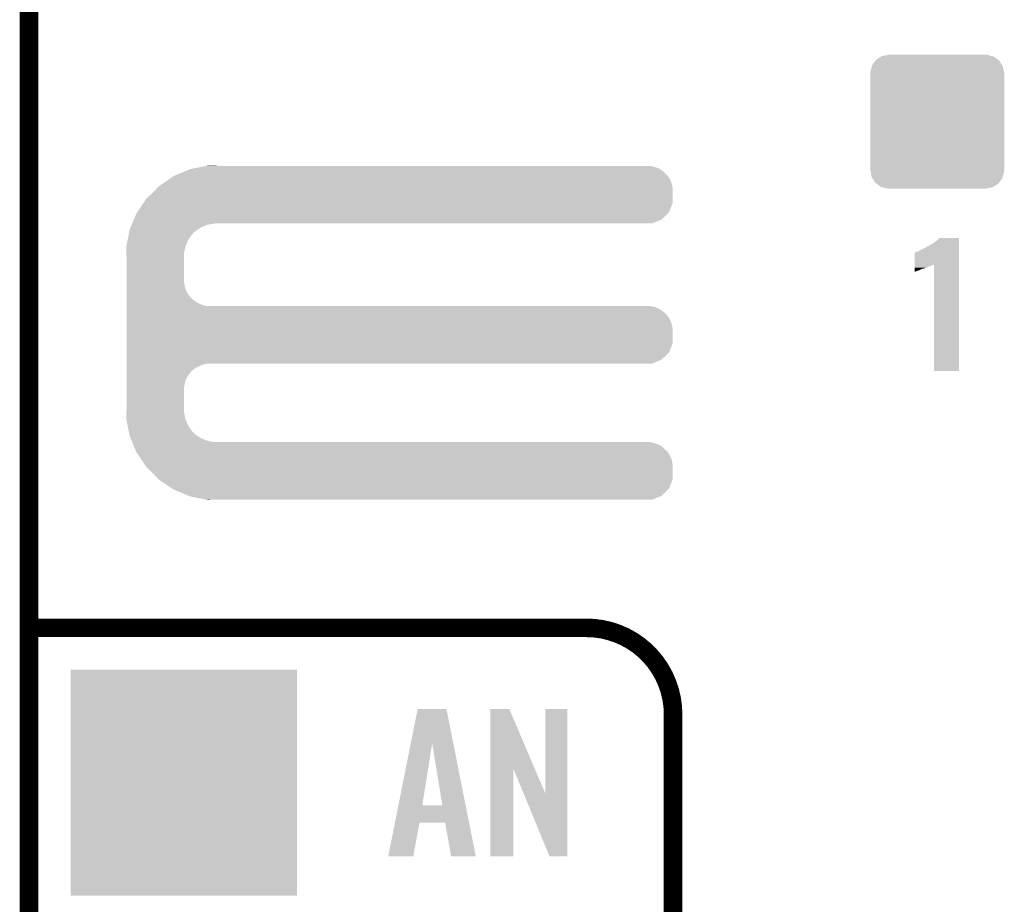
# Model space of a CAD drawing. Extents: x -1.3 to 24.2, y -3.9 to 53.4.
# Tile 16 of 44: x -1.3 to 6.7, y 16.8 to 24. Entities that reach past the tile are written whole.
import ezdxf

# ---------------------------------------------------------------- set-up
doc = ezdxf.new("R2010")
doc.units = 0
doc.layers.get('0').update_dxf_attribs({"linetype": 'CONTINUOUS'})
for name, color, linetype in [('CURRENT_17_CLICK_V100_GKO', 5, 'CONTINUOUS'), ('CURRENT_17_CLICK_V100_GTO', 14, 'CONTINUOUS'), ('CURRENT_17_CLICK_V100_GTS', 12, 'CONTINUOUS')]:
    doc.layers.add(name, color=color, linetype=linetype)

# ---------------------------------------------------------------- blocks, each defined once
blk = doc.blocks.new('CUSTOM_35')
for points in [[(-0.533322, 0.464708), (-0.506672, 0.50047), (0.531316, 0.464708), (0.50879, 0.50047)], [(-0.506672, 0.50047), (-0.500488, 0.508768), (0.50879, 0.50047), (0.497646, 0.508768)], [(-0.500488, 0.508768), (-0.461524, 0.533284), (0.497646, 0.508768), (0.464714, 0.533284)], [(-0.461524, 0.533284), (-0.45398, 0.53803), (0.464714, 0.533284), (0.447646, 0.53803)], [(-0.45398, 0.53803), (-0.402918, 0.548004), (0.447646, 0.53803), (0.411774, 0.548004)], [(-0.402918, 0.548004), (-0.40005, 0.548564), (0.411774, 0.548004), (0.40005, 0.548564)], [(-0.40005, 0.548564), (-0.40005, 0.54991), (0.40005, 0.548564), (0.40005, 0.54991)], [(-0.548634, 0.40005), (-0.548068, 0.411774), (0.548634, 0.40005), (0.54634, 0.411774)], [(-0.548068, 0.411774), (-0.536314, 0.453974), (0.54634, 0.411774), (0.538076, 0.453974)], [(-0.536314, 0.453974), (-0.533322, 0.464708), (0.538076, 0.453974), (0.531316, 0.464708)], [(-0.54991, -0.40005), (-0.54991, 0.40005), (0.54991, -0.40005), (0.54991, 0.40005)], [(-0.546338, -0.411774), (-0.548634, -0.40005), (0.548068, -0.411774), (0.548634, -0.40005)], [(-0.538076, -0.453974), (-0.546338, -0.411774), (0.536312, -0.453974), (0.548068, -0.411774)], [(-0.531314, -0.464708), (-0.538076, -0.453974), (0.533322, -0.464708), (0.536312, -0.453974)], [(-0.50879, -0.50047), (-0.531314, -0.464708), (0.50667, -0.50047), (0.533322, -0.464708)], [(-0.497644, -0.508768), (-0.50879, -0.50047), (0.500488, -0.508768), (0.50667, -0.50047)], [(-0.464714, -0.533284), (-0.497644, -0.508768), (0.461522, -0.533284), (0.500488, -0.508768)], [(-0.447644, -0.53803), (-0.464714, -0.533284), (0.45398, -0.53803), (0.461522, -0.533284)], [(-0.411774, -0.548004), (-0.447644, -0.53803), (0.402916, -0.548004), (0.45398, -0.53803)], [(-0.40005, -0.548564), (-0.411774, -0.548004), (0.40005, -0.548564), (0.402916, -0.548004)], [(-0.40005, -0.54991), (-0.40005, -0.548564), (0.40005, -0.54991), (0.40005, -0.548564)]]:
    blk.add_solid(points)
blk = doc.blocks.new('SQUARE_28')
blk.add_solid([(0.9271, 0.9271), (0.9271, -0.9271), (-0.9271, 0.9271), (-0.9271, -0.9271)])

msp = doc.modelspace()

# ---------------------------------------------------------------- linework, layer by layer
at = {"layer": 'CURRENT_17_CLICK_V100_GKO', "const_width": 0.1524}
msp.add_lwpolyline([(-1.27, -3.81), (-1.27, 51.054)], dxfattribs=at)
at = {"layer": 'CURRENT_17_CLICK_V100_GTO', "const_width": 0.1524}
for points in [[(-1.27, 19.05), (3.302, 19.05)], [(4.0132, -0.5588), (4.0132, 18.3388)]]:
    msp.add_lwpolyline(points, dxfattribs=at)
msp.add_lwpolyline([(4.0132, 18.3388, 0.4142136), (3.302, 19.05)], format="xyb", dxfattribs=at)
at = {"layer": 'CURRENT_17_CLICK_V100_GTO'}
for points in [[(-0.069042, 22.76094), (0.004382, 22.791418), (3.96494, 22.76094), (3.934462, 22.791418)], [(0.004382, 22.791418), (0.053342, 22.81174), (3.934462, 22.791418), (3.905108, 22.81174)], [(0.053342, 22.81174), (0.066262, 22.814278), (3.905108, 22.81174), (3.901442, 22.814278)], [(0.066262, 22.814278), (0.143848, 22.829518), (3.901442, 22.814278), (3.863342, 22.829518)], [(0.143848, 22.829518), (0.18265, 22.83714), (3.863342, 22.829518), (3.822702, 22.83714)], [(0.18265, 22.83714), (0.19547, 22.839658), (0.269262, 22.83714), (0.26924, 22.839658)], [(0.19547, 22.839658), (0.195582, 22.83968), (0.26924, 22.839658), (0.195582, 22.83968)], [(-0.17734, 22.689818), (-0.12192, 22.72792), (4.00304, 22.689818), (3.9878, 22.72792)], [(-0.12192, 22.72792), (-0.08128, 22.75586), (3.9878, 22.72792), (3.968458, 22.75586)], [(-0.08128, 22.75586), (-0.069042, 22.76094), (3.968458, 22.75586), (3.96494, 22.76094)], [(-0.307338, 22.5679), (-0.254, 22.6187), (4.010658, 22.5679), (4.010658, 22.6187)], [(-0.254, 22.6187), (-0.224974, 22.649178), (4.010658, 22.6187), (4.01066, 22.649178)], [(-0.224974, 22.649178), (-0.203198, 22.67204), (4.01066, 22.649178), (4.006374, 22.67204)], [(-0.203198, 22.67204), (-0.17734, 22.689818), (4.006374, 22.67204), (4.00304, 22.689818)], [(-0.381702, 22.45868), (-0.329824, 22.534876), (3.980176, 22.45868), (4.010658, 22.534876)], [(-0.329824, 22.534876), (-0.307338, 22.5679), (4.010658, 22.534876), (4.010658, 22.5679)], [(-0.388618, 22.448522), (-0.381702, 22.45868), (3.970018, 22.448522), (3.980176, 22.45868)], [(-0.422358, 22.36724), (-0.409706, 22.39772), (3.843016, 22.36724), (3.919216, 22.39772)], [(-0.409706, 22.39772), (-0.388618, 22.448522), (3.919216, 22.39772), (3.970018, 22.448522)], [(-0.44949, 22.2885), (-0.445996, 22.30628), (0.078738, 22.2885), (0.099058, 22.30628)], [(-0.445996, 22.30628), (-0.444498, 22.313902), (0.099058, 22.30628), (0.110838, 22.313902)], [(-0.444498, 22.313902), (-0.436066, 22.334218), (0.110838, 22.313902), (0.14224, 22.334218)], [(-0.436066, 22.334218), (-0.427632, 22.354538), (0.14224, 22.334218), (0.190498, 22.354538)], [(-0.427632, 22.354538), (-0.423414, 22.3647), (0.190498, 22.354538), (0.24384, 22.3647)], [(-0.423414, 22.3647), (-0.422358, 22.36724), (0.24384, 22.3647), (0.26924, 22.36724)], [(-0.471444, 22.176738), (-0.461964, 22.225), (0.0127, 22.176738), (0.03302, 22.225)], [(-0.461964, 22.225), (-0.453482, 22.268178), (0.03302, 22.225), (0.06096, 22.268178)], [(-0.453482, 22.268178), (-0.44949, 22.2885), (0.06096, 22.268178), (0.078738, 22.2885)], [(6.13918, 22.199598), (6.16966, 22.21992), (6.357618, 22.199598), (6.357618, 22.21992)], [(6.16966, 22.21992), (6.184902, 22.232622), (6.357618, 22.21992), (6.357618, 22.232622)], [(6.184902, 22.232622), (6.19505, 22.245298), (6.357618, 22.232622), (6.35762, 22.245298)], [(6.19505, 22.245298), (6.195068, 22.24532), (6.35762, 22.245298), (6.195068, 22.24532)], [(-0.47244, 22.171662), (-0.471444, 22.176738), (0.011684, 22.171662), (0.0127, 22.176738)], [(-0.470862, 22.125938), (-0.47244, 22.171662), (0.00254, 22.125938), (0.011684, 22.171662)], [(5.996946, 22.123406), (6.002024, 22.128482), (6.357616, 22.123406), (6.357616, 22.128482)], [(6.002024, 22.128482), (6.01218, 22.13356), (6.357616, 22.128482), (6.357616, 22.13356)], [(6.01218, 22.13356), (6.02488, 22.13864), (6.357616, 22.13356), (6.357616, 22.13864)], [(6.02488, 22.13864), (6.08076, 22.16658), (6.357616, 22.13864), (6.357618, 22.16658)], [(6.08076, 22.16658), (6.10362, 22.179282), (6.357618, 22.16658), (6.357618, 22.179282)], [(6.10362, 22.179282), (6.106164, 22.18182), (6.357618, 22.179282), (6.357618, 22.18182)], [(6.106164, 22.18182), (6.113782, 22.18436), (6.357618, 22.18182), (6.357618, 22.18436)], [(6.113782, 22.18436), (6.13918, 22.199598), (6.357618, 22.18436), (6.357618, 22.199598)], [(-0.4699, 22.098), (-0.470862, 22.125938), (0.00254, 22.098), (0.00254, 22.125938)], [(-0.4699, 21.879558), (-0.4699, 22.098), (0.00254, 21.879558), (0.00254, 22.098)], [(5.994408, 22.029404), (5.994422, 22.1234), (6.357614, 22.029404), (6.357616, 22.1234)], [(5.994422, 22.1234), (5.996946, 22.123406), (6.357616, 22.1234), (6.357616, 22.123406)], [(5.9944, 21.97608), (5.994402, 21.9837), (6.01218, 21.97608), (6.035038, 21.9837)], [(5.9944, 21.971), (5.9944, 21.97608), (5.99948, 21.971), (6.01218, 21.97608)], [(5.9944, 21.968496), (5.9944, 21.971), (5.9944, 21.968496), (5.99948, 21.971)], [(5.994402, 21.99386), (5.994404, 22.00402), (6.062976, 21.99386), (6.08838, 22.00402)], [(5.994402, 21.993858), (5.994402, 21.99386), (6.055356, 21.993858), (6.062976, 21.99386)], [(5.994402, 21.9837), (5.994402, 21.993858), (6.035038, 21.9837), (6.055356, 21.993858)], [(5.994404, 22.00402), (5.994406, 22.01164), (6.08838, 22.00402), (6.1087, 22.01164)], [(5.994406, 22.02434), (5.994408, 22.029404), (6.141718, 22.02434), (6.15185, 22.029404)], [(5.994406, 22.0218), (5.994406, 22.02434), (6.1341, 22.0218), (6.141718, 22.02434)], [(5.994406, 22.01672), (5.994406, 22.0218), (6.123938, 22.01672), (6.1341, 22.0218)], [(5.994406, 22.01164), (5.994406, 22.01672), (6.1087, 22.01164), (6.123938, 22.01672)], [(6.15188, 21.155682), (6.15185, 22.029404), (6.357598, 21.155682), (6.357614, 22.029404)], [(-0.4699, 21.838918), (-0.4699, 21.879558), (0.010162, 21.838918), (0.00254, 21.879558)], [(-0.4699, 21.800818), (-0.4699, 21.838918), (0.025402, 21.800818), (0.010162, 21.838918)], [(-0.4699, 21.76526), (-0.4699, 21.800818), (0.0508, 21.76526), (0.025402, 21.800818)], [(-0.4699, 21.750018), (-0.4699, 21.76526), (0.063502, 21.750018), (0.0508, 21.76526)], [(-0.4699, 21.73732), (-0.4699, 21.750018), (0.078742, 21.73732), (0.063502, 21.750018)], [(-0.4699, 21.71446), (-0.4699, 21.73732), (0.114302, 21.71446), (0.078742, 21.73732)], [(-0.4699, 21.69668), (-0.4699, 21.71446), (0.152402, 21.69668), (0.114302, 21.71446)], [(-0.4699, 21.68906), (-0.4699, 21.69668), (0.190502, 21.68906), (0.152402, 21.69668)], [(-0.4699, 21.681438), (-0.4699, 21.68906), (3.863342, 21.681438), (3.822702, 21.68906)], [(-0.4699, 21.663658), (-0.4699, 21.681438), (3.901442, 21.663658), (3.863342, 21.681438)], [(-0.4699, 21.6408), (-0.4699, 21.663658), (3.93446, 21.6408), (3.901442, 21.663658)], [(-0.4699, 21.628102), (-0.4699, 21.6408), (3.949698, 21.628102), (3.93446, 21.6408)], [(-0.4699, 21.612858), (-0.4699, 21.628102), (3.96494, 21.612858), (3.949698, 21.628102)], [(-0.4699, 21.5773), (-0.4699, 21.612858), (3.9878, 21.5773), (3.96494, 21.612858)], [(-0.4699, 21.539198), (-0.4699, 21.5773), (4.00304, 21.539198), (3.9878, 21.5773)], [(-0.4699, 21.498558), (-0.4699, 21.539198), (4.01066, 21.498558), (4.00304, 21.539198)], [(-0.4699, 21.384256), (-0.4699, 21.498558), (4.010658, 21.384256), (4.01066, 21.498558)], [(-0.4699, 21.30806), (-0.4699, 21.384256), (3.980178, 21.30806), (4.010658, 21.384256)], [(-0.4699, 21.249638), (-0.4699, 21.30806), (3.919216, 21.249638), (3.980178, 21.30806)], [(-0.4699, 21.21662), (-0.4699, 21.249638), (3.843016, 21.21662), (3.919216, 21.249638)], [(-0.4699, 21.206458), (-0.4699, 21.21662), (0.152398, 21.206458), (0.190496, 21.21662)], [(-0.4699, 21.191218), (-0.4699, 21.206458), (0.1143, 21.191218), (0.152398, 21.206458)], [(-0.4699, 21.16836), (-0.4699, 21.191218), (0.07874, 21.16836), (0.1143, 21.191218)], [(-0.4699, 21.155658), (-0.4699, 21.16836), (0.063498, 21.155658), (0.07874, 21.16836)], [(-0.4699, 21.14042), (-0.4699, 21.155658), (0.0508, 21.14042), (0.063498, 21.155658)], [(-0.4699, 21.10486), (-0.4699, 21.14042), (0.0254, 21.10486), (0.0508, 21.14042)], [(-0.4699, 21.066758), (-0.4699, 21.10486), (0.01016, 21.066758), (0.0254, 21.10486)], [(6.357598, 21.15566), (6.15188, 21.155682), (6.357598, 21.15566), (6.357598, 21.155682)], [(-0.4699, 21.026118), (-0.4699, 21.066758), (0.00254, 21.026118), (0.01016, 21.066758)], [(-0.4699, 20.8407), (-0.4699, 21.026118), (0.00254, 20.8407), (0.00254, 21.026118)], [(-0.470776, 20.815298), (-0.4699, 20.8407), (0.00254, 20.815298), (0.00254, 20.8407)], [(-0.47244, 20.767042), (-0.470776, 20.815298), (0.011734, 20.767042), (0.00254, 20.815298)], [(-0.47144, 20.761958), (-0.47244, 20.767042), (0.012702, 20.761958), (0.011734, 20.767042)], [(-0.461962, 20.7137), (-0.47144, 20.761958), (0.033022, 20.7137), (0.012702, 20.761958)], [(-0.453478, 20.670518), (-0.461962, 20.7137), (0.06096, 20.670518), (0.033022, 20.7137)], [(-0.449488, 20.650198), (-0.453478, 20.670518), (0.07874, 20.650198), (0.06096, 20.670518)], [(-0.445996, 20.63242), (-0.449488, 20.650198), (0.099062, 20.63242), (0.07874, 20.650198)], [(-0.4445, 20.624802), (-0.445996, 20.63242), (0.110836, 20.624802), (0.099062, 20.63242)], [(-0.436064, 20.60448), (-0.4445, 20.624802), (0.14224, 20.60448), (0.110836, 20.624802)], [(-0.427628, 20.58416), (-0.436064, 20.60448), (0.190502, 20.58416), (0.14224, 20.60448)], [(-0.423412, 20.574), (-0.427628, 20.58416), (0.243842, 20.574), (0.190502, 20.58416)], [(-0.419194, 20.563838), (-0.423412, 20.574), (3.863342, 20.563838), (3.822702, 20.574)], [(-0.412868, 20.548598), (-0.419194, 20.563838), (3.901442, 20.548598), (3.863342, 20.563838)], [(-0.403378, 20.525738), (-0.412868, 20.548598), (3.934462, 20.525738), (3.901442, 20.548598)], [(-0.397054, 20.5105), (-0.403378, 20.525738), (3.9497, 20.5105), (3.934462, 20.525738)], [(-0.39178, 20.497796), (-0.397054, 20.5105), (3.96494, 20.497796), (3.9497, 20.5105)], [(-0.38862, 20.49018), (-0.39178, 20.497796), (3.969838, 20.49018), (3.96494, 20.497796)], [(-0.369992, 20.46224), (-0.38862, 20.49018), (3.9878, 20.46224), (3.969838, 20.49018)], [(-0.344592, 20.424138), (-0.369992, 20.46224), (4.00304, 20.424138), (3.9878, 20.46224)], [(-0.317498, 20.383498), (-0.344592, 20.424138), (4.01066, 20.383498), (4.00304, 20.424138)], [(-0.30734, 20.36826), (-0.317498, 20.383498), (4.010658, 20.36826), (4.01066, 20.383498)], [(-0.254, 20.31746), (-0.30734, 20.36826), (4.010658, 20.31746), (4.010658, 20.36826)], [(-0.208034, 20.269196), (-0.254, 20.31746), (4.010658, 20.269196), (4.010658, 20.31746)], [(-0.203202, 20.264122), (-0.208034, 20.269196), (4.008628, 20.264122), (4.010658, 20.269196)], [(-0.096518, 20.193), (-0.203202, 20.264122), (3.980176, 20.193), (4.008628, 20.264122)], [(-0.081282, 20.182842), (-0.096518, 20.193), (3.970018, 20.182842), (3.980176, 20.193)], [(0.041106, 20.13204), (-0.081282, 20.182842), (3.919216, 20.13204), (3.970018, 20.182842)], [(0.053338, 20.126962), (0.041106, 20.13204), (3.90652, 20.126962), (3.919216, 20.13204)], [(0.18265, 20.10156), (0.053338, 20.126962), (3.843016, 20.10156), (3.90652, 20.126962)], [(0.195578, 20.09902), (0.18265, 20.10156), (0.195578, 20.09902), (0.26924, 20.10156)], [(1.861416, 18.102448), (1.917714, 18.384502), (2.210212, 18.102448), (2.153924, 18.384502)], [(1.917714, 18.384502), (1.917718, 18.38452), (2.153924, 18.384502), (1.917718, 18.38452)], [(2.514612, 17.896728), (2.51462, 18.384506), (2.877602, 17.896728), (2.669544, 18.384506)], [(2.51462, 18.384506), (2.514622, 18.38452), (2.669544, 18.384506), (2.514622, 18.38452)], [(2.96418, 17.693748), (2.9642, 18.384498), (3.144506, 17.693748), (3.14452, 18.384498)], [(2.9642, 18.384498), (2.964202, 18.38452), (3.14452, 18.384498), (2.964202, 18.38452)], [(1.760054, 17.594606), (1.861416, 18.102448), (1.955804, 17.594606), (2.037062, 18.102448)], [(2.120874, 17.59458), (2.037062, 18.102448), (2.31156, 17.59458), (2.210212, 18.102448)], [(2.5146, 17.175502), (2.514612, 17.896728), (2.702538, 17.175502), (2.70256, 17.896728)], [(2.786196, 17.693748), (2.70256, 17.896728), (2.96418, 17.693748), (2.877602, 17.896728)], [(2.999736, 17.175494), (2.786196, 17.693748), (3.144498, 17.175494), (3.144506, 17.693748)], [(1.731658, 17.45234), (1.760048, 17.59458), (2.339946, 17.45234), (2.31156, 17.59458)], [(1.760048, 17.59458), (1.760054, 17.594606), (2.120874, 17.59458), (1.955804, 17.594606)], [(1.676404, 17.175506), (1.731654, 17.452322), (1.882126, 17.175506), (1.932936, 17.452322)], [(1.731654, 17.452322), (1.731658, 17.45234), (1.932936, 17.452322), (2.143742, 17.45234)], [(2.192016, 17.175498), (2.143742, 17.45234), (2.395192, 17.175498), (2.339946, 17.45234)], [(1.882122, 17.17548), (1.676404, 17.175506), (1.882122, 17.17548), (1.882126, 17.175506)], [(2.395194, 17.17548), (2.395192, 17.175498), (2.395194, 17.17548), (2.192016, 17.175498)], [(2.702538, 17.17548), (2.5146, 17.175502), (2.702538, 17.17548), (2.702538, 17.175502)], [(3.144498, 17.17548), (2.999736, 17.175494), (3.144498, 17.17548), (3.144498, 17.175494)]]:
    msp.add_solid(points, dxfattribs=at)

# ---------------------------------------------------------------- block references
at = {"layer": 'CURRENT_17_CLICK_V100_GTS'}
for name, p in [('CUSTOM_35', (6.17982, 23.20036)), ('SQUARE_28', (0, 17.78))]:
    msp.add_blockref(name, p, dxfattribs=at)

doc.saveas('drawing.dxf')
